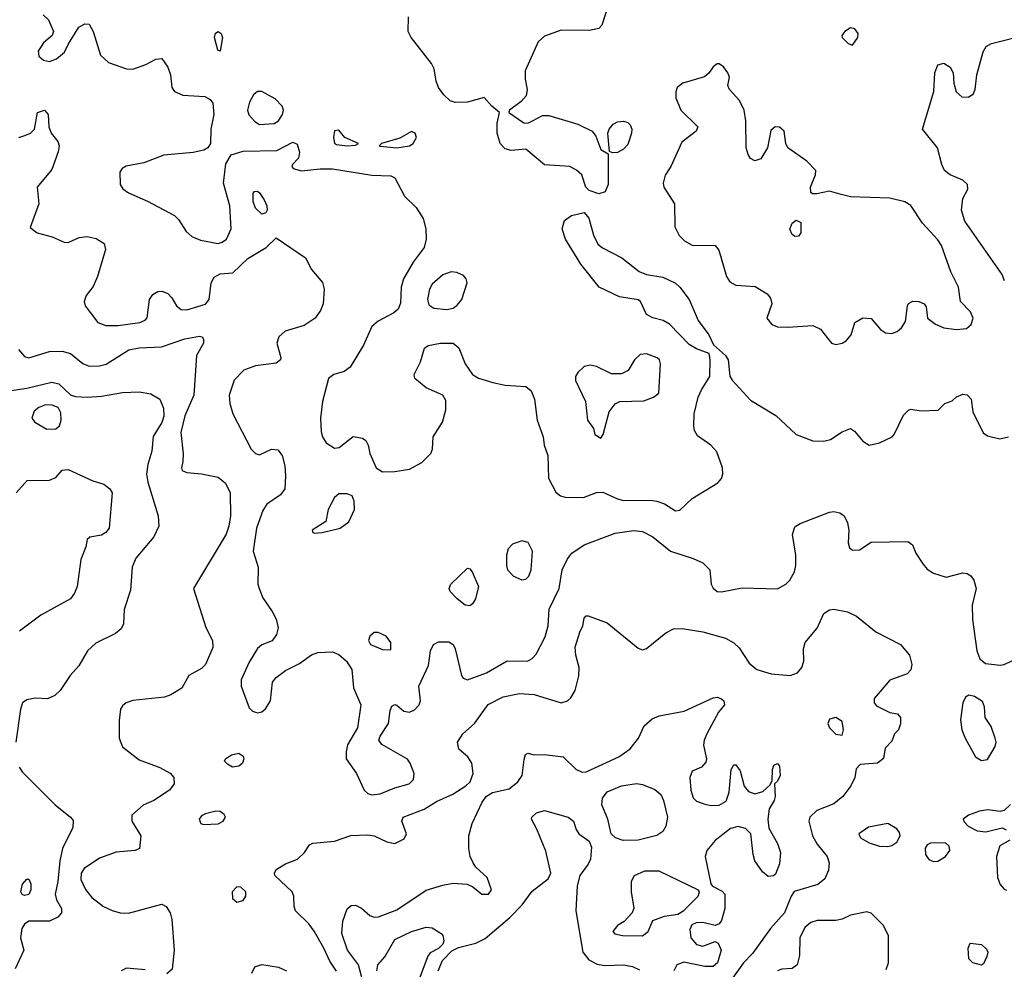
# Model space of a CAD drawing. Extents: x 1173029 to 1307123, y 522559 to 678521.
# Tile 222 of 256: x 1212921 to 1217655, y 608253 to 612821. Entities that reach past the tile are written whole.
import ezdxf

# ---------------------------------------------------------------- set-up
doc = ezdxf.new("R2010")
doc.units = 0

msp = doc.modelspace()

# ---------------------------------------------------------------- linework, layer by layer
at = {"layer": '0CON10XD'}
for points in [[(1215768.5, 612945), (1215720, 612795), (1215705, 612779.2), (1215660.3, 612769.7), (1215525, 612770.8), (1215445, 612741.8), (1215414.8, 612715.2), (1215351.2, 612575), (1215350.9, 612535), (1215361.1, 612485), (1215355.6, 612455), (1215332.1, 612427.9), (1215276.7, 612385), (1215272.5, 612375), (1215345, 612324.3), (1215365, 612322.9), (1215387.5, 612335), (1215435, 612360.9), (1215465, 612359.6), (1215605, 612318.2), (1215674.3, 612285), (1215690.7, 612260.7), (1215715, 612196.2), (1215750, 612175), (1215751.2, 612028.8), (1215736.9, 611993.1), (1215705, 611983.3), (1215659.2, 611999.2), (1215643.8, 612015), (1215623.3, 612075), (1215597.9, 612097.9), (1215566.7, 612115), (1215445, 612123.5), (1215355, 612198.6), (1215285, 612192.5), (1215255, 612199.4), (1215231.1, 612225), (1215217.5, 612275), (1215216.9, 612323.1), (1215227.5, 612375), (1215191.2, 612405), (1215155, 612446.7), (1215075, 612423.8), (1215015, 612422.5), (1214991.3, 612431.3), (1214959.7, 612459.7), (1214934.5, 612494.5), (1214923.1, 612525), (1214914.5, 612585), (1214900.4, 612610.4)], [(1213033.3, 612845), (1213059.7, 612819.7), (1213083.3, 612765), (1213077.5, 612745), (1213035, 612710), (1213009.7, 612670.3), (1213012.9, 612645), (1213035, 612625.7), (1213065, 612620.6), (1213097.8, 612632.2), (1213136.2, 612665), (1213155.7, 612704.3), (1213205.6, 612784.4), (1213235, 612800.8), (1213255, 612798.8), (1213274.4, 612765), (1213310.2, 612650.2), (1213348.8, 612615), (1213435, 612584), (1213465, 612583.8), (1213527.5, 612605), (1213575, 612631.2), (1213603.9, 612633.9), (1213633, 612593), (1213645.6, 612555), (1213653.1, 612495), (1213665.8, 612475), (1213705, 612458.5), (1213811.7, 612451.7), (1213836.8, 612436.8), (1213849.3, 612419.3), (1213854.7, 612365), (1213840.8, 612295), (1213838.1, 612225), (1213826, 612205), (1213806.6, 612193.4), (1213755, 612181.6), (1213615, 612169.6), (1213517.7, 612132.3), (1213433.8, 612116.2), (1213413.8, 612105), (1213402.7, 612087.3), (1213405, 612027.5), (1213417, 612007), (1213445, 611987.5), (1213535, 611948.4), (1213665, 611879.5), (1213685, 611859.4), (1213721.9, 611801.9), (1213748.4, 611778.4), (1213790.5, 611760.5), (1213875, 611744.7), (1213895, 611750.4), (1213914.8, 611765.2), (1213937.9, 611815), (1213932.2, 611925), (1213901, 612035), (1213912.5, 612127.5), (1213938.3, 612171.7), (1213995, 612188.5), (1214157.5, 612192.5), (1214235, 612231.1), (1214255, 612222), (1214266.6, 612183.4), (1214262, 612155), (1214233.3, 612125), (1214230, 612115), (1214236.7, 612105), (1214275.7, 612094.3), (1214365.7, 612104.3), (1214425, 612103.1), (1214615, 612073.1), (1214705, 612069.5), (1214725, 612060), (1214771.6, 611971.6), (1214827.7, 611917.7), (1214860.8, 611865), (1214874.6, 611815), (1214875.4, 611765), (1214865.2, 611724.8), (1214813.2, 611655), (1214766, 611575), (1214755.9, 611535), (1214752.7, 611457.3), (1214740.8, 611429.2), (1214719.8, 611410.2), (1214645, 611371.2), (1214613.8, 611345), (1214574.5, 611255), (1214510.6, 611149.4), (1214481.7, 611128.3), (1214431.2, 611115), (1214405.8, 611095), (1214377.3, 610985), (1214367.5, 610905), (1214370.9, 610839.1), (1214377.1, 610815), (1214395.5, 610785.5), (1214435, 610759.2), (1214456.6, 610763.4), (1214525, 610816), (1214568.8, 610808.8), (1214585, 610796.7), (1214596.2, 610775), (1214604, 610735), (1214635.9, 610665.9), (1214665, 610646.2), (1214725, 610646.9), (1214795, 610659.1), (1214855, 610691.5), (1214898.1, 610735), (1214905.6, 610755), (1214909.4, 610815), (1214953.6, 610885), (1214969.5, 610945), (1214969.7, 610989.7), (1214956, 611015), (1214875, 611050.8), (1214821.5, 611095), (1214818.5, 611115), (1214848.1, 611175), (1214868.3, 611241.7), (1214885, 611253.8), (1214945, 611265.6), (1215005.5, 611265.5), (1215032.1, 611242.1), (1215062.5, 611165), (1215098.8, 611115), (1215126.9, 611096.9), (1215195.6, 611075.6)], [(1214900.4, 612610.4), (1214802.9, 612735), (1214788.6, 612765), (1214790.6, 612835)], [(1216925, 612698.8), (1216950.8, 612735), (1216952, 612755), (1216936.8, 612776.8), (1216915, 612782), (1216888.8, 612765), (1216874, 612745), (1216876.2, 612735), (1216905, 612706.2), (1216925, 612698.8)], [(1213885, 612670), (1213874.2, 612674.2), (1213857.5, 612735), (1213863.4, 612756.6), (1213875, 612763.8), (1213890, 612755), (1213896.9, 612735), (1213885, 612670)], [(1217655.6, 611565), (1217644.6, 611594.6), (1217465, 611851.2), (1217450, 611905), (1217455, 611961.2), (1217479.4, 612005), (1217477.8, 612027.8), (1217455, 612049.4), (1217395, 612074.4), (1217368.1, 612095), (1217354.4, 612125), (1217333.6, 612205), (1217261.4, 612295), (1217316.2, 612475), (1217320.8, 612565), (1217335, 612603.3), (1217365, 612612), (1217395, 612592), (1217410, 612565), (1217412.5, 612515), (1217423.6, 612473.6), (1217450.6, 612450.6), (1217481.7, 612448.3), (1217505, 612462.5), (1217515.5, 612484.5), (1217523.5, 612555), (1217552.9, 612667.1), (1217568.6, 612691.4), (1217593, 612707), (1217765, 612750.4)], [(1216845, 611257.8), (1216875, 611264.4), (1216895, 611276), (1216918.8, 611305), (1216936.2, 611365), (1216975, 611386.4), (1217015, 611383.1), (1217060.2, 611330.2), (1217084.5, 611314.5), (1217115, 611311.9), (1217139.4, 611320.6), (1217160.5, 611339.5), (1217180.3, 611369.7), (1217190, 611445), (1217195, 611456), (1217215, 611466.9), (1217245, 611465.7), (1217270, 611455), (1217279.3, 611439.3), (1217286.7, 611385), (1217325, 611356), (1217365, 611339.4), (1217425, 611330.5), (1217473.8, 611336.2), (1217495.5, 611355), (1217505.4, 611385), (1217492.2, 611415), (1217444.2, 611465), (1217435.7, 611535), (1217397.4, 611607.4), (1217352.9, 611735), (1217335, 611762.2), (1217261.5, 611841.5), (1217205, 611926.9), (1217176.7, 611945), (1217105, 611961.9), (1216915, 611968.5), (1216870.5, 611980.5), (1216814.1, 611995.9), (1216753.6, 611983.6), (1216733.6, 611983.6), (1216725, 611990), (1216723.3, 612015), (1216748, 612075), (1216749.2, 612095), (1216705, 612140), (1216614.2, 612205), (1216604.2, 612225), (1216597.5, 612285), (1216575, 612304.4), (1216553.3, 612305), (1216532.2, 612287.8), (1216516.9, 612205), (1216485, 612152), (1216455, 612142), (1216435, 612153.8), (1216423, 612173), (1216414.7, 612204.7), (1216412.3, 612335), (1216404.6, 612385), (1216381.9, 612431.9), (1216333.3, 612485), (1216326.7, 612505), (1216333.8, 612545), (1216326, 612565), (1216305, 612593.8), (1216285, 612608), (1216275, 612608), (1216256.2, 612595), (1216235, 612563.8), (1216213.4, 612546.6), (1216110, 612515), (1216082.9, 612495), (1216075.6, 612474.4), (1216075.6, 612445.6), (1216099.2, 612385), (1216182, 612305), (1216174, 612285), (1216105, 612232), (1216051.2, 612115), (1216025, 612072.5), (1216015.8, 612035), (1216018.6, 612015), (1216069.4, 611935), (1216071.5, 611825), (1216092.4, 611782.4), (1216117, 611757), (1216155, 611736.5), (1216265, 611734.2), (1216282, 611712), (1216319.4, 611585), (1216335, 611560.8), (1216365, 611544.5), (1216457.4, 611537.4), (1216515, 611502.5), (1216530.9, 611480.9), (1216536.9, 611455), (1216514.2, 611385), (1216538, 611355), (1216565, 611343.5), (1216615, 611341.2), (1216735, 611350), (1216771.9, 611331.9), (1216825, 611265.6), (1216845, 611257.8)], [(1214075, 612317.5), (1214145, 612321.8), (1214165, 612334.5), (1214184.7, 612365), (1214188.8, 612385), (1214183.8, 612405), (1214149.6, 612439.6), (1214085, 612475.7), (1214065, 612475.6), (1214045, 612459.2), (1214026.4, 612425), (1214016.9, 612385), (1214023.2, 612363.2), (1214051.5, 612331.5), (1214075, 612317.5)], [(1212917.5, 612255), (1212946.2, 612263.8), (1212972.5, 612275), (1212992.5, 612295), (1213007.5, 612375), (1213040, 612385), (1213058.8, 612365), (1213061.2, 612305), (1213072, 612275), (1213104.4, 612234.4), (1213111.4, 612215), (1213106.9, 612185), (1213075, 612100), (1213005.7, 612015), (1213012.9, 611935), (1212971.7, 611821.7), (1213005.7, 611795.7), (1213077.2, 611777.2), (1213135, 611751.4), (1213155, 611750), (1213207, 611773), (1213245, 611778.5), (1213288.6, 611768.6), (1213328, 611745), (1213333.8, 611715), (1213295.6, 611585), (1213275, 611538), (1213241.5, 611495), (1213230.9, 611465), (1213236.7, 611445), (1213296.7, 611365), (1213335, 611350), (1213395, 611350), (1213498.8, 611365), (1213524.2, 611375), (1213533.8, 611386.2)], [(1215771.2, 612181.2), (1215757.5, 612187.5), (1215748.5, 612275), (1215754.6, 612295), (1215775, 612318), (1215795, 612329.7), (1215825, 612333.2), (1215845, 612326.2), (1215856.4, 612315), (1215863.8, 612295), (1215862.5, 612275), (1215845, 612220), (1215825, 612198.1), (1215795, 612182.5), (1215771.2, 612181.2)], [(1214495, 612214.3), (1214535, 612217.5), (1214550, 612225), (1214483.9, 612253.9), (1214455, 612288.8), (1214435, 612286.2), (1214430, 612255), (1214435, 612226.7), (1214445, 612220), (1214495, 612214.3)], [(1214735, 612204.4), (1214795, 612214.3), (1214813.3, 612225), (1214828.8, 612255), (1214822.5, 612275), (1214805, 612283.3), (1214748.8, 612251.2), (1214660, 612225), (1214650, 612215), (1214655, 612213.3), (1214735, 612204.4)], [(1214085, 611886.2), (1214054.5, 611914.5), (1214044.2, 611945.8), (1214043.8, 611986.2), (1214050, 611995), (1214065, 611996.7), (1214075, 611988.8), (1214096.7, 611955), (1214109.2, 611925), (1214111.2, 611905), (1214105, 611892.5), (1214085, 611886.2)], [(1215195.6, 611075.6), (1215255, 611062.5), (1215355, 611057.1), (1215380.6, 611035), (1215396.5, 610995), (1215410, 610895), (1215437.8, 610815), (1215442.9, 610775), (1215460, 610725), (1215464, 610615), (1215498.3, 610548.3), (1215520.7, 610530.7), (1215543.6, 610523.6), (1215632.1, 610522.1), (1215695, 610546.2), (1215725, 610548.2), (1215795, 610516.1), (1215825, 610508.9), (1215955, 610510.5), (1215984.6, 610504.6), (1216021.9, 610491.9), (1216075, 610458), (1216095, 610462), (1216155, 610518), (1216277.5, 610592.5), (1216295.4, 610614.6), (1216301.5, 610635), (1216300.4, 610665), (1216272.9, 610742.9), (1216244.7, 610774.7), (1216179.8, 610819.8), (1216165.6, 610845), (1216162.1, 610867.9), (1216163.9, 610925), (1216183.2, 611005), (1216198.7, 611041.3), (1216238.9, 611105), (1216241.4, 611185), (1216236, 611216), (1216175, 611238.2), (1216139.3, 611259.3), (1216045, 611356.5), (1216014.7, 611374.7), (1215965, 611387.5), (1215935, 611403.3), (1215906.2, 611465), (1215895, 611473.3), (1215805, 611487.1), (1215708.1, 611535), (1215619.4, 611645), (1215546, 611765), (1215529.2, 611815), (1215540, 611855), (1215575, 611878.6), (1215635, 611894), (1215657, 611867), (1215679.5, 611785), (1215701.3, 611741.3), (1215723.4, 611723.4), (1215815.9, 611675.9), (1215899.4, 611609.4), (1215935, 611595.6), (1216012.8, 611582.8), (1216075, 611552.9), (1216095.7, 611535), (1216140, 611475), (1216183.9, 611373.9), (1216234.6, 611305), (1216257.1, 611257.1), (1216314.2, 611205), (1216327.1, 611185), (1216335.6, 611105.6), (1216346.3, 611086.3), (1216435, 610990.8), (1216556.3, 610916.3), (1216655, 610825.6), (1216734.7, 610794.7), (1216786.8, 610793.2), (1216819.1, 610800.9), (1216875, 610838), (1216915, 610853.8), (1216935, 610841.2), (1216975, 610794.3), (1217005, 610774.3), (1217055, 610785.6), (1217115.8, 610815), (1217125.6, 610825), (1217170.6, 610919.4), (1217195, 610942.5), (1217205, 610947.5), (1217255, 610940), (1217337, 610943), (1217370, 610975), (1217405, 610987.5), (1217425, 611006.7), (1217455, 611020), (1217476.1, 611016.1), (1217495.9, 610995.9), (1217504, 610935), (1217554.1, 610834.1), (1217575, 610820), (1217634.1, 610804.1), (1217675.9, 610814.1)], [(1216648.3, 611778.3), (1216635, 611787.5), (1216623.9, 611813.9), (1216635, 611842.5), (1216655, 611856.2), (1216677.5, 611845), (1216677.5, 611795), (1216665, 611780), (1216648.3, 611778.3)], [(1213533.8, 611386.2), (1213545.4, 611474.6), (1213561.7, 611498.3), (1213585, 611513.3), (1213605, 611515.6), (1213633.8, 611503.8), (1213653.2, 611483.2), (1213675, 611444.2), (1213697.4, 611427.4), (1213725.6, 611425.6), (1213815, 611453.1), (1213832.5, 611475), (1213842.5, 611555), (1213857, 611583), (1213885, 611598.9), (1213946.1, 611603.9), (1214017.4, 611672.6), (1214106.9, 611725), (1214155, 611771.2), (1214296, 611675), (1214325, 611618.8), (1214377.4, 611557.4), (1214385.6, 611525), (1214380.4, 611455), (1214367.7, 611422.3), (1214342.2, 611385), (1214289.5, 611350.5), (1214198, 611322), (1214167.5, 611295), (1214157.1, 611265), (1214176.4, 611196.4), (1214174.4, 611185), (1214155, 611169.5), (1214054.5, 611155.5), (1213998.8, 611135), (1213953, 611087), (1213929.1, 611015), (1213931.5, 610975), (1213945.4, 610925.4), (1214034.4, 610754.4), (1214055, 610734), (1214075, 610728), (1214132.5, 610755), (1214162.6, 610752.6), (1214183.3, 610725), (1214195.5, 610675), (1214200, 610625), (1214195.6, 610565), (1214175.7, 610535), (1214109.4, 610490.6), (1214089.8, 610460.2), (1214059.6, 610375), (1214043.6, 610265), (1214067.2, 610187.2), (1214066.9, 610105), (1214071.9, 610085), (1214089.7, 610039.7), (1214135.7, 609975), (1214155, 609936.7), (1214164.4, 609895), (1214155.6, 609864.4), (1214135, 609833.3), (1214085, 609814), (1214065, 609796), (1214025, 609730), (1213986.7, 609645), (1213985.6, 609615), (1214025, 609510.8), (1214040, 609495), (1214065, 609487.3), (1214085, 609491.8), (1214103.6, 609506.4), (1214127.5, 609545), (1214136.9, 609635), (1214153.8, 609656.2), (1214199.1, 609690.9), (1214266, 609724), (1214324.7, 609765.3), (1214355, 609777.1), (1214425, 609779.6), (1214455, 609767.7), (1214492.5, 609735), (1214518.9, 609695), (1214526.5, 609606.5), (1214561.4, 609525), (1214545.6, 609414.4), (1214497.9, 609332.1), (1214490.4, 609299.6), (1214491.2, 609265), (1214540, 609195), (1214577.9, 609115), (1214595, 609098.8), (1214615, 609092.3), (1214655, 609097.3), (1214725, 609126.8), (1214793.8, 609145), (1214815, 609166.2), (1214818.2, 609195), (1214799.4, 609245), (1214785, 609264.2), (1214662.5, 609335), (1214647.5, 609355), (1214654.2, 609375), (1214694.3, 609435), (1214701.7, 609498.3), (1214710.5, 609519.5), (1214725, 609526.7), (1214735, 609523.3), (1214767.5, 609495), (1214795, 609490.8), (1214819.1, 609500.9), (1214842, 609525), (1214847.5, 609545), (1214840, 609615), (1214887.1, 609715), (1214895.7, 609785), (1214910, 609815), (1214935, 609828.1), (1214985, 609828.1), (1215005, 609816), (1215015.6, 609795), (1215046.1, 609666.1), (1215053.9, 609653.9), (1215075, 609646.2), (1215165, 609678.6), (1215265, 609736.9), (1215362.5, 609735), (1215385, 609747.5), (1215405, 609768.8), (1215446.9, 609853.1), (1215462.7, 609905), (1215467.7, 609985), (1215514.6, 610085), (1215530, 610175), (1215555, 610228), (1215576, 610255), (1215634.6, 610295.4), (1215785, 610351.5), (1215873.6, 610363.6), (1215915, 610359.5), (1215965, 610333.3), (1216050.8, 610265), (1216159.8, 610229.8), (1216205, 610207.8), (1216239.2, 610175), (1216245.8, 610105), (1216255.7, 610085.7), (1216275, 610070.8), (1216295, 610069.2), (1216395, 610087.5), (1216565, 610084), (1216604.1, 610105.9), (1216623.3, 610125), (1216645.8, 610165), (1216652.5, 610195), (1216652.5, 610245), (1216637.5, 610345), (1216648.7, 610381.3), (1216673, 610397), (1216815, 610451.9), (1216835.5, 610455.5), (1216865, 610448.6), (1216885, 610433.8), (1216900.9, 610400.9), (1216908, 610365), (1216904.2, 610304.2), (1216910.8, 610280.8), (1216925, 610270), (1216958.8, 610271.2), (1217015, 610307.5), (1217191.7, 610311.7), (1217214.5, 610294.5), (1217229.1, 610255), (1217263, 610203), (1217285, 610178.6), (1217315, 610158.1), (1217375, 610139.2), (1217455, 610160), (1217477.3, 610157.3), (1217495, 610146.2), (1217508, 610125), (1217520, 610085), (1217500, 610005), (1217501.5, 609935), (1217522.9, 609785), (1217537.3, 609747.3), (1217565, 609723.8), (1217635, 609715.7), (1217655, 609718.6), (1217725, 609752.9)], [(1214975, 611427.5), (1215005, 611433.8), (1215025, 611447.8), (1215046.5, 611475), (1215072.5, 611555), (1215068, 611575), (1215055, 611591.2), (1215022.5, 611605), (1214995, 611607.8), (1214955, 611594.4), (1214905, 611549.2), (1214891.5, 611525), (1214881.5, 611475), (1214889.1, 611449.1), (1214912.8, 611432.8), (1214975, 611427.5)], [(1212915.3, 611235.3), (1212945, 611200.4), (1212965, 611193.8), (1213064.7, 611225.3), (1213125, 611226.9), (1213165.2, 611215.2), (1213225, 611166.8), (1213255, 611154.1), (1213304.6, 611155.4), (1213336.5, 611163.5), (1213446.4, 611233.6), (1213495, 611242.1), (1213603.3, 611246.7), (1213715, 611286.2), (1213785, 611298.1), (1213798.8, 611295), (1213805.7, 611285), (1213805.6, 611265), (1213771.1, 611205), (1213759.1, 611015), (1213715, 610916), (1213695.3, 610835), (1213707.1, 610732.9), (1213705.7, 610695), (1213698.8, 610665), (1213702.7, 610652.7), (1213725, 610642.5), (1213795, 610636.2), (1213875, 610620), (1213911.1, 610591.1), (1213933.8, 610545), (1213934.6, 610435), (1213927.3, 610385), (1213914.2, 610345.8), (1213757.5, 610085), (1213816.8, 609896.8), (1213848.6, 609835), (1213849.1, 609800.9), (1213815, 609718.8), (1213795, 609700), (1213734.1, 609665.9), (1213701.2, 609605), (1213647.4, 609572.6), (1213617.2, 609562.8), (1213465, 609545.6), (1213433.3, 609535), (1213415, 609521.2), (1213405.7, 609504.3), (1213400.2, 609449.8), (1213400, 609365), (1213415, 609323.1), (1213495, 609261.5), (1213595, 609223.6), (1213645, 609196.7), (1213662.9, 609175), (1213664.3, 609145), (1213642, 609115), (1213565.4, 609064.6), (1213515, 609041.9), (1213461.1, 608995), (1213461.1, 608965), (1213502.9, 608895), (1213497.5, 608835), (1213475.8, 608824.2), (1213385, 608816.5), (1213305, 608787.1), (1213231.7, 608738.3), (1213216.4, 608715), (1213214.6, 608685), (1213237.7, 608637.7), (1213268.7, 608598.7), (1213324.4, 608555), (1213365.9, 608535.9), (1213405, 608524.6), (1213445, 608523.3), (1213605, 608566.4), (1213625.9, 608555.9), (1213645.4, 608525), (1213652.7, 608492.7), (1213663.8, 608345), (1213655, 608253.3), (1213627.9, 608232.1)], [(1215715, 610807.5), (1215725.8, 610825), (1215755.7, 610934.3), (1215785, 610973.8), (1215806.1, 610983.9), (1215922.8, 610987.2), (1215968.8, 611005), (1215994, 611025), (1216002.5, 611165), (1215997.5, 611185), (1215986.2, 611195), (1215935, 611214.4), (1215905, 611210), (1215876.9, 611185), (1215846.3, 611133.7), (1215815, 611117.1), (1215767.3, 611117.3), (1215695, 611152), (1215665, 611158.8), (1215635, 611152), (1215605, 611123.8), (1215594.3, 611105), (1215594.3, 611085), (1215641.2, 610985), (1215651.2, 610895), (1215680, 610855), (1215686.7, 610825), (1215715, 610807.5)], [(1212839.1, 611030.9), (1212955, 611049.1), (1213075, 611077.5), (1213109.2, 611069.2), (1213165.9, 611015.9), (1213189.2, 611009.2), (1213245, 611005.5), (1213315, 611010), (1213415, 611026.9), (1213495, 611030.5), (1213551.3, 611021.3), (1213595, 610996.2), (1213612.9, 610952.9), (1213615, 610913.3), (1213605, 610883.1), (1213563.4, 610816.6), (1213557.1, 610745), (1213537.9, 610682.1), (1213531.4, 610635), (1213536.9, 610596.9), (1213586.7, 610435), (1213590, 610385), (1213565.9, 610334.1), (1213479.5, 610230.5), (1213462.4, 610187.6), (1213453.8, 610076.2), (1213423.9, 609983.9), (1213420, 609915), (1213409.1, 609890.9), (1213382.1, 609867.9), (1213287.7, 609822.3), (1213246.7, 609785), (1213205, 609713.3), (1213163.2, 609666.8), (1213116.2, 609593.8), (1213090.3, 609569.7), (1213055, 609554.2), (1212995, 609557.5), (1212955, 609549.5), (1212935.5, 609534.5), (1212924.4, 609505), (1212902.5, 609345)], [(1213051.1, 610851.1), (1213095, 610852.5), (1213113.2, 610866.8), (1213120, 610895), (1213119.4, 610929.4), (1213105.8, 610955.8), (1213076.9, 610966.9), (1213045, 610968.1), (1213013.9, 610956.1), (1212991.4, 610938.6), (1212980, 610905), (1212994.3, 610885), (1213051.1, 610851.1)], [(1212904, 610545), (1212957.5, 610605), (1213065, 610606), (1213095, 610618.8), (1213125.9, 610654.1), (1213155, 610658), (1213272.7, 610602.7), (1213325, 610587.1), (1213354, 610565), (1213365.5, 610545.5), (1213350.8, 610375), (1213336, 610355), (1213315, 610342), (1213258.3, 610331.7), (1213245, 610320), (1213240, 610285), (1213215.6, 610224.4), (1213197.9, 610095), (1213185, 610062.5), (1213165, 610035.6), (1213022.8, 609957.2), (1212920.9, 609879.1)], [(1214340.7, 610350.7), (1214375, 610353.8), (1214462.5, 610375), (1214503.3, 610405), (1214530.8, 610465), (1214530, 610505), (1214520, 610530), (1214495, 610540), (1214455, 610540), (1214435, 610522), (1214404.5, 610465), (1214392.5, 610407.5), (1214327.5, 610365), (1214330, 610355), (1214340.7, 610350.7)], [(1215335, 610125.8), (1215355, 610129.2), (1215369.4, 610145), (1215380.9, 610175), (1215386.5, 610265), (1215365.5, 610305.5), (1215335, 610314.2), (1215291.4, 610298.6), (1215269.4, 610275), (1215261.5, 610245), (1215261.5, 610195), (1215266.9, 610175), (1215296, 610145), (1215335, 610125.8)], [(1215085, 610001.4), (1215063.8, 610005), (1215024.5, 610034.5), (1214991.2, 610071.2), (1214986.2, 610085), (1214994, 610105), (1215075, 610182), (1215085, 610180), (1215096.9, 610165), (1215127.5, 610095), (1215113.1, 610035), (1215098.6, 610011.4), (1215085, 610001.4)], [(1214445, 608244), (1214411.9, 608291.9), (1214384.1, 608355), (1214337.2, 608437.2), (1214311.3, 608471.3), (1214247.1, 608535), (1214240.6, 608555), (1214239.4, 608605), (1214231.4, 608625), (1214148, 608705), (1214146.2, 608715), (1214155, 608733.3), (1214199.7, 608760.3), (1214256.3, 608783.7), (1214291.2, 608815), (1214315, 608852.5), (1214330.7, 608859.3), (1214435, 608870), (1214513.1, 608896.9), (1214595, 608899.6), (1214625, 608894.5), (1214686.5, 608866.5), (1214725, 608858.8), (1214769.3, 608880.7), (1214781.4, 608905), (1214758.6, 608965), (1214764.2, 608985), (1214866.5, 609023.5), (1214925, 609060.9), (1215003.7, 609096.3), (1215065.6, 609135), (1215086.7, 609155), (1215100.9, 609195), (1215094.6, 609245), (1215075.5, 609275), (1215032.1, 609312.1), (1215026.1, 609345), (1215052.5, 609385), (1215108.5, 609435), (1215173.2, 609526.8), (1215245, 609564.1), (1215325, 609579.7), (1215394.2, 609574.2), (1215525, 609534.4), (1215555, 609544.3), (1215571.1, 609558.9), (1215592.2, 609595), (1215610, 609665), (1215610.6, 609705), (1215594.6, 609764.6), (1215592.2, 609802.2), (1215614.3, 609874.3), (1215628.1, 609905), (1215635, 609942.5), (1215645, 609953.3), (1215655, 609953.8), (1215745, 609920), (1215895, 609797.1), (1215915, 609789.4), (1215935, 609796.9), (1216027.8, 609872.2), (1216065, 609890.9), (1216106.9, 609893.1), (1216205, 609875.9), (1216315.3, 609845.3), (1216354.1, 609824.1), (1216380.1, 609800.1), (1216428.2, 609725), (1216464.7, 609694.7), (1216535, 609674.2), (1216625, 609666.8), (1216660.8, 609679.2), (1216681.8, 609705), (1216692.1, 609735), (1216690, 609795), (1216697.5, 609825), (1216756.2, 609893.8), (1216788, 609965), (1216815, 609982.5), (1216835, 609985.6), (1216901.9, 609971.9), (1216945, 609952.5), (1217037.2, 609877.2), (1217155.8, 609815), (1217200, 609765), (1217211.2, 609718.8), (1217205, 609693.3), (1217188.8, 609675), (1217105, 609643.3), (1217028.8, 609555), (1217028.8, 609535), (1217041.2, 609521.2), (1217105, 609488.8), (1217141.7, 609481.7), (1217156.7, 609465), (1217156.1, 609433.9), (1217146.7, 609405), (1217127.5, 609385), (1217115, 609350), (1217083, 609317), (1217073.6, 609266.4), (1217045, 609244), (1216961.7, 609238.3), (1216942.5, 609217.5), (1216936, 609175), (1216917.5, 609135), (1216878.6, 609085), (1216835, 609049.5), (1216753.3, 609016.7), (1216719.4, 608985), (1216715.6, 608965), (1216733.5, 608895), (1216755.6, 608855), (1216802.9, 608795), (1216812.9, 608765), (1216810.6, 608729.4), (1216791.7, 608688.3), (1216759.4, 608660.6), (1216645, 608627.1), (1216630, 608605), (1216598.5, 608525), (1216531.3, 608448.7), (1216445, 608328.9), (1216400.9, 608285), (1216340.4, 608199.6)], [(1214705, 609790), (1214706, 609825), (1214682.5, 609855), (1214645, 609873.8), (1214625, 609873.3), (1214604.2, 609855.8), (1214597.5, 609835), (1214608, 609815), (1214665, 609790.8), (1214705, 609790)], [(1214579.9, 608159.9), (1214549.4, 608275), (1214497.7, 608345), (1214469.7, 608425), (1214475.3, 608485), (1214496.2, 608543.8), (1214515, 608560), (1214535, 608561.1), (1214565, 608547.7), (1214605, 608511.5), (1214625, 608504.5), (1214645.6, 608505.6), (1214735, 608538.7), (1214875, 608633.4), (1214955, 608658.2), (1215005, 608666.7), (1215072.6, 608662.6), (1215100.6, 608650.6), (1215143.8, 608613.8), (1215176, 608615), (1215189.2, 608635), (1215169.2, 608695), (1215114.5, 608744.5), (1215100.8, 608765), (1215087.1, 608795), (1215080, 608835), (1215081.4, 608895), (1215097.1, 608955), (1215145, 609057.5), (1215165, 609086.7), (1215195, 609103.8), (1215275, 609121.1), (1215316.5, 609155), (1215336.7, 609185), (1215347.3, 609262.7), (1215353.9, 609286.1), (1215365, 609292.5), (1215394.1, 609284.1), (1215445, 609285.6), (1215534.5, 609274.5), (1215595.3, 609215.3), (1215625, 609201.8), (1215645, 609203.1), (1215802, 609275), (1215857, 609313), (1215896.9, 609365), (1215924.4, 609425), (1215961.6, 609458.4), (1215995, 609472.4), (1216115.2, 609494.8), (1216255, 609558.6), (1216275, 609561.4), (1216295, 609554), (1216306.2, 609545), (1216310, 609525), (1216280.3, 609489.7), (1216224.7, 609385), (1216212, 609355), (1216209.4, 609330.6), (1216222.9, 609265), (1216219.7, 609250.3), (1216200, 609225), (1216154, 609206), (1216144, 609175), (1216147.5, 609115), (1216158.7, 609078.7), (1216175, 609061.9), (1216215, 609046.9), (1216245, 609041.1), (1216285, 609043.1), (1216317.9, 609062.1), (1216332.5, 609105), (1216342, 609215), (1216355, 609236.7), (1216365, 609236.7), (1216385, 609207.5), (1216405, 609133.3), (1216425, 609108.8), (1216455, 609096.7), (1216495, 609108.8), (1216529.3, 609140.7), (1216539.3, 609160.7), (1216541.2, 609215), (1216547.5, 609235), (1216565, 609242.5), (1216575, 609230), (1216578, 609185), (1216565, 609157.5), (1216550, 609145), (1216553.8, 609085), (1216548.8, 609065), (1216524.2, 609025.8), (1216518, 608975), (1216522.3, 608932.3), (1216565, 608858), (1216578.9, 608815), (1216575, 608760), (1216555, 608710.8), (1216545, 608702.2), (1216520.3, 608700.3), (1216492.6, 608722.6), (1216455.6, 608775.6), (1216447.1, 608805), (1216436.7, 608905), (1216411.2, 608931.2), (1216375, 608940.8), (1216339.1, 608930.9), (1216265, 608872.9), (1216225.6, 608825), (1216216.7, 608795), (1216243.9, 608663.9), (1216252.5, 608652.5), (1216299.1, 608629.1), (1216311.2, 608615), (1216310.8, 608545), (1216295, 608488), (1216285, 608472.5), (1216265, 608464.2), (1216205, 608477.9), (1216173.8, 608476.2), (1216153.6, 608466.4), (1216143.5, 608445), (1216147.3, 608405), (1216175, 608371.9), (1216205, 608364.4), (1216265, 608387.1), (1216279.4, 608379.4), (1216293.1, 608345), (1216276.5, 608285), (1216255, 608267.1), (1216215.9, 608265.9), (1216115, 608287.5), (1216080.8, 608275), (1216066.5, 608245)], [(1217545, 609257.5), (1217575, 609262.5), (1217612, 609325), (1217616.2, 609345), (1217611.2, 609365), (1217591.7, 609421.7), (1217562.5, 609465), (1217560, 609515), (1217550.7, 609540.7), (1217512.5, 609565), (1217485, 609572), (1217468.3, 609561.7), (1217455.7, 609535), (1217443.9, 609453.9), (1217451.2, 609405), (1217466.7, 609365), (1217516.2, 609275), (1217545, 609257.5)], [(1216875, 609380), (1216882.5, 609405), (1216875.8, 609445.8), (1216845, 609464), (1216814.4, 609455.6), (1216806, 609435), (1216814.2, 609415), (1216845, 609383.8), (1216875, 609380)], [(1213945, 609225.8), (1213919.7, 609239.7), (1213906.7, 609255), (1213911.2, 609265), (1213938.8, 609285), (1213975, 609292.9), (1213995, 609278), (1213999.4, 609265), (1213992.5, 609245), (1213975, 609230.6), (1213945, 609225.8)], [(1212919.4, 609225), (1212935, 609200.8), (1213091.9, 609045), (1213166, 608985), (1213178.3, 608968.3), (1213177.5, 608935), (1213127.7, 608835), (1213114.8, 608775.2), (1213104.5, 608675.5), (1213091.1, 608615), (1213097.7, 608587.7), (1213122.2, 608545), (1213121.9, 608525), (1213105, 608503.5), (1213065, 608484.6), (1212965, 608485.3), (1212945, 608470.8), (1212931.2, 608448.8), (1212924.3, 608405), (1212941.9, 608345), (1212900, 608255)], [(1215822.6, 608872.6), (1215785.4, 608885.4), (1215764.5, 608904.5), (1215749.5, 608975), (1215720.9, 609045), (1215723.6, 609076.4), (1215745, 609106.5), (1215814.7, 609135.3), (1215886.2, 609146.2), (1215915, 609141.8), (1215975, 609117.9), (1216003.8, 609093.8), (1216016.8, 609065), (1216035.5, 608985), (1216028, 608942), (1216013.5, 608916.5), (1215985, 608896.7), (1215895, 608874), (1215822.6, 608872.6)], [(1217684.5, 609045.5), (1217655, 609017.5), (1217635, 609011.4), (1217575, 609019.5), (1217535.4, 609014.6), (1217483.3, 608995), (1217457.5, 608975), (1217461.7, 608961.7), (1217481.2, 608941.2), (1217525, 608920), (1217565.7, 608914.3), (1217645, 608934), (1217664.2, 608924.2)], [(1213805, 608949.2), (1213875, 608953.3), (1213899.2, 608965), (1213910.8, 608985), (1213905, 608998), (1213885, 609011.4), (1213865, 609013.1), (1213815, 609000.6), (1213795, 608990.8), (1213784.2, 608975), (1213792, 608955), (1213805, 608949.2)], [(1214933.3, 608245), (1214953.9, 608296.1), (1214998.3, 608341.7), (1215031.2, 608358.8), (1215115, 608379.5), (1215158.9, 608401.1), (1215277.7, 608502.3), (1215337, 608563), (1215385, 608629.5), (1215461.5, 608688.5), (1215474.5, 608715), (1215451.3, 608821.3), (1215407.8, 608927.8), (1215381.2, 608975), (1215383.8, 608985), (1215406.7, 609005), (1215445, 609017.1), (1215558.8, 608985), (1215583.8, 608965), (1215596.7, 608925), (1215610, 608905), (1215660, 608870), (1215670.5, 608840.5), (1215666.4, 608783.6), (1215655, 608758.6), (1215614.4, 608705), (1215602.2, 608655), (1215594.6, 608535), (1215629.2, 608335), (1215658, 608298), (1215697.4, 608277.4), (1215735, 608270.9), (1215824.7, 608275.3), (1215867.3, 608267.3), (1215900.5, 608250.5)], [(1217095, 608844.3), (1217115, 608849.2), (1217138.8, 608865), (1217154, 608895), (1217151.7, 608911.7), (1217138.3, 608928.3), (1217095, 608953.8), (1217002.6, 608937.4), (1216956, 608905), (1216964, 608885), (1217005, 608861.9), (1217055, 608845.8), (1217095, 608844.3)], [(1217315, 608772), (1217335, 608774), (1217372.5, 608795), (1217392.5, 608825), (1217390, 608845), (1217371.7, 608861.7), (1217300.7, 608859.3), (1217285, 608852.5), (1217274.2, 608835.8), (1217276.2, 608805), (1217291.7, 608781.7), (1217315, 608772)], [(1217682.5, 608875), (1217633.2, 608846.8), (1217617.5, 608795), (1217622.3, 608695), (1217635, 608661.2), (1217655, 608638.8), (1217666.4, 608633.6)], [(1215915, 608414.4), (1215943.3, 608435), (1215965, 608487.5), (1216021.7, 608508.3), (1216085, 608518.1), (1216114.6, 608535.4), (1216183.8, 608605), (1216190, 608625), (1216184.1, 608634.1), (1215995, 608724.4), (1215925, 608724.4), (1215875, 608702), (1215860.8, 608675), (1215861.1, 608625), (1215873.3, 608546.7), (1215866.7, 608525), (1215827.3, 608482.7), (1215795, 608463.8), (1215773.8, 608435), (1215783.2, 608423.2), (1215820, 608415), (1215915, 608414.4)], [(1212945, 608607.8), (1212933.2, 608613.2), (1212926.9, 608625), (1212935, 608663.3), (1212955, 608687.5), (1212965, 608687.5), (1212974.3, 608664.3), (1212975.4, 608635), (1212965, 608613.3), (1212945, 608607.8)], [(1213965, 608575.6), (1213995, 608584.4), (1214008.8, 608605), (1214008.2, 608625), (1213985, 608647.9), (1213965, 608650), (1213943.4, 608625), (1213945, 608594), (1213965, 608575.6)], [(1217087.9, 608252.1), (1217099.2, 608285), (1217098, 608415), (1217073.3, 608465), (1217015, 608522.5), (1216995, 608528.8), (1216915, 608514), (1216875, 608494.2), (1216845, 608487.1), (1216755, 608488.5), (1216725, 608478.5), (1216696.4, 608453.6), (1216672.3, 608405), (1216670.5, 608319.5), (1216658.8, 608275), (1216635, 608256.2), (1216585, 608253.8), (1216565, 608246.2)], [(1214638.2, 608245), (1214642.7, 608275), (1214676.1, 608313.9), (1214725, 608395.8), (1214805.7, 608435.7), (1214875, 608455.6), (1214905, 608451.9), (1214948, 608425), (1214956, 608415), (1214960.7, 608389.3), (1214956.1, 608373.9), (1214935, 608352.5), (1214895, 608332.5), (1214883, 608317), (1214842.5, 608205)], [(1217545, 608273.3), (1217504.1, 608284.1), (1217484.1, 608304.1), (1217481.2, 608355), (1217491.2, 608378.8), (1217545, 608372.9), (1217570.2, 608350.2), (1217575.4, 608335), (1217571.5, 608315), (1217555, 608280), (1217545, 608273.3)], [(1214036.9, 608235), (1214052.2, 608265), (1214085, 608275.7), (1214166, 608264), (1214204.5, 608245)], [(1213525, 608250.6), (1213435, 608257.9), (1213409.2, 608245)]]:
    msp.add_lwpolyline(points, dxfattribs=at)

doc.saveas('drawing.dxf')
